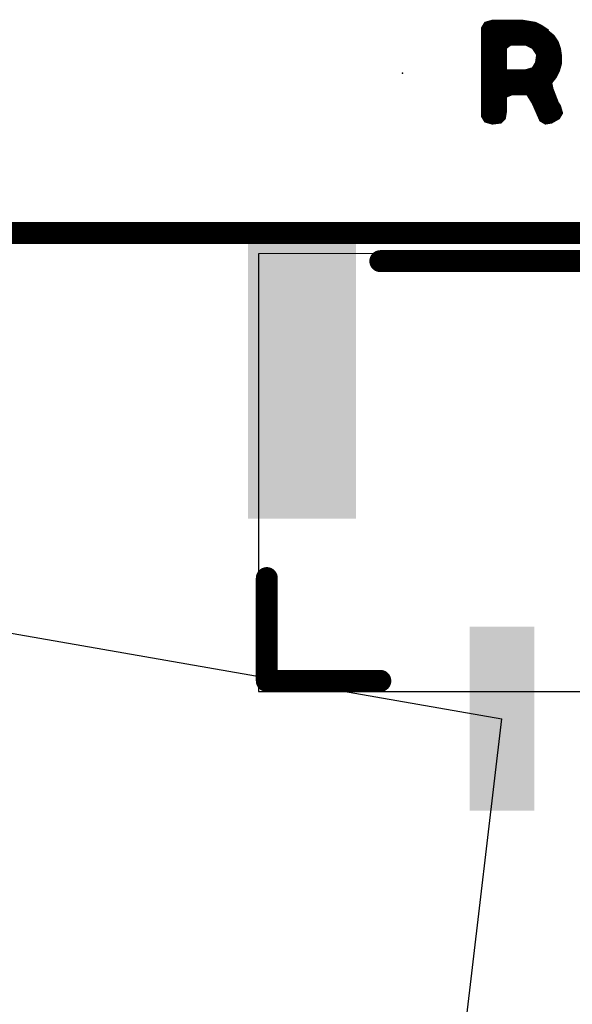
# Model space of a CAD drawing. Extents: x -35 to 35, y -57 to 81.
# Tile 112 of 153: x 16.52 to 21.64, y 47.15 to 56.25. Entities that reach past the tile are written whole.
import ezdxf

# ---------------------------------------------------------------- set-up
doc = ezdxf.new("R2010")
doc.units = 0
for name, color, linetype in [('1', 22, 'CONTINUOUS'), ('19', 53, 'CONTINUOUS'), ('20', 253, 'CONTINUOUS'), ('21', 7, 'CONTINUOUS'), ('23', 7, 'CONTINUOUS'), ('51', 53, 'CONTINUOUS')]:
    doc.layers.add(name, color=color, linetype=linetype)

# ---------------------------------------------------------------- blocks, each defined once
blk = doc.blocks.new('RECT')
blk.add_solid([(-0.5, -0.5), (0.5, -0.5), (-0.5, 0.5), (0.5, 0.5)])

msp = doc.modelspace()

# ---------------------------------------------------------------- linework, layer by layer
at = {"layer": '19'}
for p in [(15.57, 50.729), (16.903, 15.24)]:
    msp.add_line(p, (20.985, 49.786), dxfattribs=at)
at = {"layer": '20', "const_width": 0.2032}
msp.add_lwpolyline([(29, 54.275), (-29, 54.275)], dxfattribs=at)
at = {"layer": '21'}
for points, const_width in [([(20.826, 56.223), (20.796, 56.173)], 0.01), ([(20.796, 56.173), (20.796, 55.353)], 0.01), ([(20.796, 56.17), (21.3905, 56.17)], 0.01), ([(20.796, 56.16), (21.4055, 56.16)], 0.01), ([(20.8002, 56.18), (21.3755, 56.18)], 0.01), ([(20.8062, 56.19), (21.3605, 56.19)], 0.01), ([(20.8122, 56.2), (21.342, 56.2)], 0.01), ([(20.8182, 56.21), (21.322, 56.21)], 0.01), ([(20.8242, 56.22), (21.302, 56.22)], 0.01), ([(20.896, 56.243), (20.826, 56.223)], 0.01), ([(20.8505, 56.23), (21.254, 56.23)], 0.01), ([(20.8855, 56.24), (21.194, 56.24)], 0.01), ([(21.176, 56.243), (20.896, 56.243)], 0.01), ([(21.236, 56.233), (21.176, 56.243)], 0.01), ([(21.296, 56.223), (21.236, 56.233)], 0.01), ([(21.356, 56.193), (21.296, 56.223)], 0.01), ([(21.416, 56.153), (21.356, 56.193)], 0.01), ([(20.796, 56.15), (21.4134, 56.15)], 0.01), ([(20.796, 56.14), (21.4045, 56.14)], 0.01), ([(20.796, 56.13), (21.3957, 56.13)], 0.01), ([(20.796, 56.12), (21.3869, 56.12)], 0.01), ([(20.796, 56.11), (21.3781, 56.11)], 0.01), ([(20.796, 56.1), (21.3692, 56.1)], 0.01), ([(20.796, 56.09), (21.3604, 56.09)], 0.01), ([(20.796, 56.08), (21.3516, 56.08)], 0.01), ([(20.796, 56.07), (21.3428, 56.07)], 0.01), ([(21.266, 55.983), (21.416, 56.153)], 0.01), ([(21.416, 56.143), (21.266, 55.983)], 0.01), ([(21.3476, 56.07), (21.488, 56.07)], 0.01), ([(21.3569, 56.08), (21.4813, 56.08)], 0.01), ([(21.3663, 56.09), (21.4747, 56.09)], 0.01), ([(21.3757, 56.1), (21.468, 56.1)], 0.01), ([(21.3851, 56.11), (21.4573, 56.11)], 0.01), ([(21.3944, 56.12), (21.4448, 56.12)], 0.01), ([(21.4038, 56.13), (21.4322, 56.13)], 0.01), ([(21.4132, 56.14), (21.4198, 56.14)], 0.01), ([(21.466, 56.103), (21.416, 56.143)], 0.01), ([(21.506, 56.043), (21.466, 56.103)], 0.01), ([(20.796, 56.06), (21.3339, 56.06)], 0.01), ([(20.796, 56.05), (21.3251, 56.05)], 0.01), ([(20.796, 56.04), (21.3163, 56.04)], 0.01), ([(20.796, 56.03), (21.3075, 56.03)], 0.01), ([(20.796, 56.02), (21.2986, 56.02)], 0.01), ([(20.796, 56.01), (21.062, 56.01)], 0.01), ([(20.796, 56), (21.0487, 56)], 0.01), ([(20.796, 55.99), (21.0353, 55.99)], 0.01), ([(20.796, 55.98), (21.026, 55.98)], 0.01), ([(21.026, 55.983), (21.066, 56.013)], 0.01), ([(21.026, 55.783), (21.026, 55.983)], 0.01), ([(21.066, 56.013), (21.206, 56.013)], 0.01), ([(21.206, 56.013), (21.266, 55.983)], 0.01), ([(21.212, 56.01), (21.2898, 56.01)], 0.01), ([(21.232, 56), (21.281, 56)], 0.01), ([(21.252, 55.99), (21.2722, 55.99)], 0.01), ([(21.266, 55.983), (21.306, 55.923)], 0.01), ([(21.268, 55.98), (21.5264, 55.98)], 0.01), ([(21.2726, 55.99), (21.5237, 55.99)], 0.01), ([(21.2819, 56), (21.5203, 56)], 0.01), ([(21.2913, 56.01), (21.517, 56.01)], 0.01), ([(21.3007, 56.02), (21.5137, 56.02)], 0.01), ([(21.3101, 56.03), (21.5103, 56.03)], 0.01), ([(21.3194, 56.04), (21.507, 56.04)], 0.01), ([(21.3288, 56.05), (21.5013, 56.05)], 0.01), ([(21.3382, 56.06), (21.4947, 56.06)], 0.01), ([(21.526, 55.983), (21.506, 56.043)], 0.01), ([(21.536, 55.913), (21.526, 55.983)], 0.01), ([(20.796, 55.97), (21.026, 55.97)], 0.01), ([(20.796, 55.96), (21.026, 55.96)], 0.01), ([(20.796, 55.95), (21.026, 55.95)], 0.01), ([(20.796, 55.94), (21.026, 55.94)], 0.01), ([(20.796, 55.93), (21.026, 55.93)], 0.01), ([(20.796, 55.92), (21.026, 55.92)], 0.01), ([(20.796, 55.91), (21.026, 55.91)], 0.01), ([(20.796, 55.9), (21.026, 55.9)], 0.01), ([(20.796, 55.89), (21.026, 55.89)], 0.01), ([(21.2747, 55.97), (21.5279, 55.97)], 0.01), ([(21.2813, 55.96), (21.5293, 55.96)], 0.01), ([(21.288, 55.95), (21.5307, 55.95)], 0.01), ([(21.2947, 55.94), (21.5321, 55.94)], 0.01), ([(21.306, 55.923), (21.296, 55.853)], 0.01), ([(21.3013, 55.93), (21.5336, 55.93)], 0.01), ([(21.3013, 55.89), (21.536, 55.89)], 0.01), ([(21.3027, 55.9), (21.536, 55.9)], 0.01), ([(21.3041, 55.91), (21.536, 55.91)], 0.01), ([(21.3056, 55.92), (21.535, 55.92)], 0.01), ([(21.536, 55.843), (21.536, 55.913)], 0.01), ([(20.796, 55.88), (21.026, 55.88)], 0.01), ([(20.796, 55.87), (21.026, 55.87)], 0.01), ([(20.796, 55.86), (21.026, 55.86)], 0.01), ([(20.796, 55.85), (21.026, 55.85)], 0.01), ([(20.796, 55.84), (21.026, 55.84)], 0.01), ([(20.796, 55.83), (21.026, 55.83)], 0.01), ([(20.796, 55.82), (21.026, 55.82)], 0.01), ([(20.796, 55.81), (21.026, 55.81)], 0.01), ([(20.796, 55.8), (21.026, 55.8)], 0.01), ([(21.266, 55.803), (21.196, 55.783)], 0.01), ([(21.2555, 55.8), (21.5237, 55.8)], 0.01), ([(21.296, 55.853), (21.266, 55.803)], 0.01), ([(21.2702, 55.81), (21.5266, 55.81)], 0.01), ([(21.2762, 55.82), (21.5294, 55.82)], 0.01), ([(21.2822, 55.83), (21.5323, 55.83)], 0.01), ([(21.2882, 55.84), (21.5351, 55.84)], 0.01), ([(21.2942, 55.85), (21.536, 55.85)], 0.01), ([(21.297, 55.86), (21.536, 55.86)], 0.01), ([(21.2984, 55.87), (21.536, 55.87)], 0.01), ([(21.2999, 55.88), (21.536, 55.88)], 0.01), ([(21.516, 55.773), (21.536, 55.843)], 0.01), ([(20.796, 55.79), (21.026, 55.79)], 0.01), ([(20.796, 55.78), (21.518, 55.78)], 0.01), ([(20.796, 55.77), (21.5145, 55.77)], 0.01), ([(20.796, 55.76), (21.5095, 55.76)], 0.01), ([(20.796, 55.75), (21.5045, 55.75)], 0.01), ([(20.796, 55.74), (21.4995, 55.74)], 0.01), ([(20.796, 55.73), (21.4945, 55.73)], 0.01), ([(20.796, 55.72), (21.4895, 55.72)], 0.01), ([(20.796, 55.71), (21.4836, 55.71)], 0.01), ([(21.196, 55.783), (21.026, 55.783)], 0.01), ([(21.2205, 55.79), (21.5209, 55.79)], 0.01), ([(21.446, 55.663), (21.486, 55.713)], 0.01), ([(21.486, 55.713), (21.516, 55.773)], 0.01), ([(20.796, 55.7), (21.4756, 55.7)], 0.01), ([(20.796, 55.69), (21.4676, 55.69)], 0.01), ([(20.796, 55.68), (21.4596, 55.68)], 0.01), ([(20.796, 55.67), (21.4516, 55.67)], 0.01), ([(20.796, 55.66), (21.4466, 55.66)], 0.01), ([(20.796, 55.65), (21.4486, 55.65)], 0.01), ([(20.796, 55.64), (21.4506, 55.64)], 0.01), ([(20.796, 55.63), (21.4526, 55.63)], 0.01), ([(20.796, 55.62), (21.4546, 55.62)], 0.01), ([(20.796, 55.61), (21.4572, 55.61)], 0.01), ([(21.456, 55.613), (21.446, 55.663)], 0.01), ([(21.506, 55.483), (21.456, 55.613)], 0.01), ([(20.796, 55.6), (21.461, 55.6)], 0.01), ([(20.796, 55.59), (21.4648, 55.59)], 0.01), ([(20.796, 55.58), (21.4687, 55.58)], 0.01), ([(20.796, 55.57), (21.4725, 55.57)], 0.01), ([(20.796, 55.56), (21.4764, 55.56)], 0.01), ([(20.796, 55.55), (21.0685, 55.55)], 0.01), ([(20.796, 55.54), (21.0435, 55.54)], 0.01), ([(20.796, 55.53), (21.026, 55.53)], 0.01), ([(20.796, 55.52), (21.026, 55.52)], 0.01), ([(21.026, 55.533), (21.076, 55.553)], 0.01), ([(21.026, 55.393), (21.026, 55.533)], 0.01), ([(21.076, 55.553), (21.216, 55.553)], 0.01), ([(21.216, 55.553), (21.266, 55.473)], 0.01), ([(21.2179, 55.55), (21.4802, 55.55)], 0.01), ([(21.2241, 55.54), (21.4841, 55.54)], 0.01), ([(21.2304, 55.53), (21.4879, 55.53)], 0.01), ([(21.2366, 55.52), (21.4918, 55.52)], 0.01), ([(20.796, 55.51), (21.026, 55.51)], 0.01), ([(20.796, 55.5), (21.026, 55.5)], 0.01), ([(20.796, 55.49), (21.026, 55.49)], 0.01), ([(20.796, 55.48), (21.026, 55.48)], 0.01), ([(20.796, 55.47), (21.026, 55.47)], 0.01), ([(20.796, 55.46), (21.026, 55.46)], 0.01), ([(20.796, 55.45), (21.026, 55.45)], 0.01), ([(20.796, 55.44), (21.026, 55.44)], 0.01), ([(20.796, 55.43), (21.026, 55.43)], 0.01), ([(21.2429, 55.51), (21.4956, 55.51)], 0.01), ([(21.2491, 55.5), (21.4995, 55.5)], 0.01), ([(21.2554, 55.49), (21.5033, 55.49)], 0.01), ([(21.2616, 55.48), (21.508, 55.48)], 0.01), ([(21.266, 55.473), (21.336, 55.313)], 0.01), ([(21.2673, 55.47), (21.5147, 55.47)], 0.01), ([(21.2717, 55.46), (21.5213, 55.46)], 0.01), ([(21.2761, 55.45), (21.5269, 55.45)], 0.01), ([(21.2804, 55.44), (21.5297, 55.44)], 0.01), ([(21.2848, 55.43), (21.5326, 55.43)], 0.01), ([(21.526, 55.453), (21.506, 55.483)], 0.01), ([(21.546, 55.383), (21.526, 55.453)], 0.01), ([(20.796, 55.42), (21.026, 55.42)], 0.01), ([(20.796, 55.41), (21.026, 55.41)], 0.01), ([(20.796, 55.4), (21.026, 55.4)], 0.01), ([(20.796, 55.39), (21.0255, 55.39)], 0.01), ([(20.796, 55.38), (21.0238, 55.38)], 0.01), ([(20.796, 55.37), (21.0222, 55.37)], 0.01), ([(20.796, 55.36), (21.0205, 55.36)], 0.01), ([(20.796, 55.353), (20.826, 55.303)], 0.01), ([(20.7978, 55.35), (21.0188, 55.35)], 0.01), ([(20.8038, 55.34), (21.0172, 55.34)], 0.01), ([(21.016, 55.333), (21.026, 55.393)], 0.01), ([(21.2892, 55.42), (21.5354, 55.42)], 0.01), ([(21.2936, 55.41), (21.5383, 55.41)], 0.01), ([(21.2979, 55.4), (21.5411, 55.4)], 0.01), ([(21.3023, 55.39), (21.544, 55.39)], 0.01), ([(21.3067, 55.38), (21.5442, 55.38)], 0.01), ([(21.3111, 55.37), (21.5382, 55.37)], 0.01), ([(21.3154, 55.36), (21.5322, 55.36)], 0.01), ([(21.3198, 55.35), (21.5262, 55.35)], 0.01), ([(21.3242, 55.34), (21.5202, 55.34)], 0.01), ([(21.516, 55.333), (21.546, 55.383)], 0.01), ([(20.8098, 55.33), (21.013, 55.33)], 0.01), ([(20.8158, 55.32), (21.003, 55.32)], 0.01), ([(20.8218, 55.31), (20.993, 55.31)], 0.01), ([(20.826, 55.303), (20.896, 55.283)], 0.01), ([(20.8365, 55.3), (20.983, 55.3)], 0.01), ([(20.8715, 55.29), (20.952, 55.29)], 0.01), ([(20.896, 55.283), (20.976, 55.293)], 0.01), ([(20.976, 55.293), (21.016, 55.333)], 0.01), ([(21.3286, 55.33), (21.5108, 55.33)], 0.01), ([(21.3329, 55.32), (21.4932, 55.32)], 0.01), ([(21.336, 55.313), (21.386, 55.283)], 0.01), ([(21.341, 55.31), (21.4758, 55.31)], 0.01), ([(21.3577, 55.3), (21.4582, 55.3)], 0.01), ([(21.3743, 55.29), (21.428, 55.29)], 0.01), ([(21.386, 55.283), (21.446, 55.293)], 0.01), ([(21.446, 55.293), (21.516, 55.333)], 0.01), ([(25.86, 54.016), (19.86, 54.016)], 0.2032), ([(18.81, 51.086), (18.81, 50.136)], 0.2032), ([(19.86, 50.136), (18.81, 50.136)], 0.2032)]:
    msp.add_lwpolyline(points, dxfattribs=dict(at, const_width=const_width))
for points, const_width in [([(20.7985, 56.173, 1), (20.7935, 56.173)], 0.005), ([(20.7939, 56.1743, 1), (20.7981, 56.1717)], 0.005), ([(20.796, 56.1725, 1), (20.796, 56.1675)], 0.005), ([(20.796, 56.1625, 1), (20.796, 56.1575)], 0.005), ([(20.8002, 56.1825, 1), (20.8002, 56.1775)], 0.005), ([(20.8062, 56.1925, 1), (20.8062, 56.1875)], 0.005), ([(20.8122, 56.2025, 1), (20.8122, 56.1975)], 0.005), ([(20.8182, 56.2125, 1), (20.8182, 56.2075)], 0.005), ([(20.8242, 56.2225, 1), (20.8242, 56.2175)], 0.005), ([(20.8253, 56.2254, 1), (20.8267, 56.2206)], 0.005), ([(20.8281, 56.2217, 1), (20.8239, 56.2243)], 0.005), ([(20.8505, 56.2325, 1), (20.8505, 56.2275)], 0.005), ([(20.8855, 56.2425, 1), (20.8855, 56.2375)], 0.005), ([(20.896, 56.2455, 1), (20.896, 56.2405)], 0.005), ([(20.8967, 56.2406, 1), (20.8953, 56.2454)], 0.005), ([(21.1764, 56.2455, 1), (21.1756, 56.2405)], 0.005), ([(21.176, 56.2405, 1), (21.176, 56.2455)], 0.005), ([(21.194, 56.2375, 1), (21.194, 56.2425)], 0.005), ([(21.2364, 56.2355, 1), (21.2356, 56.2305)], 0.005), ([(21.2356, 56.2305, 1), (21.2364, 56.2355)], 0.005), ([(21.254, 56.2275, 1), (21.254, 56.2325)], 0.005), ([(21.2971, 56.2252, 1), (21.2949, 56.2208)], 0.005), ([(21.2956, 56.2205, 1), (21.2964, 56.2255)], 0.005), ([(21.302, 56.2175, 1), (21.302, 56.2225)], 0.005), ([(21.322, 56.2075, 1), (21.322, 56.2125)], 0.005), ([(21.342, 56.1975, 1), (21.342, 56.2025)], 0.005), ([(21.3574, 56.1951, 1), (21.3546, 56.1909)], 0.005), ([(21.3549, 56.1908, 1), (21.3571, 56.1952)], 0.005), ([(21.3605, 56.1875, 1), (21.3605, 56.1925)], 0.005), ([(21.3755, 56.1775, 1), (21.3755, 56.1825)], 0.005), ([(21.3905, 56.1675, 1), (21.3905, 56.1725)], 0.005), ([(21.4055, 56.1575, 1), (21.4055, 56.1625)], 0.005), ([(20.796, 56.1525, 1), (20.796, 56.1475)], 0.005), ([(20.796, 56.1425, 1), (20.796, 56.1375)], 0.005), ([(20.796, 56.1325, 1), (20.796, 56.1275)], 0.005), ([(20.796, 56.1225, 1), (20.796, 56.1175)], 0.005), ([(20.796, 56.1125, 1), (20.796, 56.1075)], 0.005), ([(20.796, 56.1025, 1), (20.796, 56.0975)], 0.005), ([(20.796, 56.0925, 1), (20.796, 56.0875)], 0.005), ([(20.796, 56.0825, 1), (20.796, 56.0775)], 0.005), ([(20.796, 56.0725, 1), (20.796, 56.0675)], 0.005), ([(21.3428, 56.0675, 1), (21.3428, 56.0725)], 0.005), ([(21.3476, 56.0725, 1), (21.3476, 56.0675)], 0.005), ([(21.3516, 56.0775, 1), (21.3516, 56.0825)], 0.005), ([(21.3569, 56.0825, 1), (21.3569, 56.0775)], 0.005), ([(21.3604, 56.0875, 1), (21.3604, 56.0925)], 0.005), ([(21.3663, 56.0925, 1), (21.3663, 56.0875)], 0.005), ([(21.3692, 56.0975, 1), (21.3692, 56.1025)], 0.005), ([(21.3757, 56.1025, 1), (21.3757, 56.0975)], 0.005), ([(21.3781, 56.1075, 1), (21.3781, 56.1125)], 0.005), ([(21.3851, 56.1125, 1), (21.3851, 56.1075)], 0.005), ([(21.3869, 56.1175, 1), (21.3869, 56.1225)], 0.005), ([(21.3944, 56.1225, 1), (21.3944, 56.1175)], 0.005), ([(21.3957, 56.1275, 1), (21.3957, 56.1325)], 0.005), ([(21.4038, 56.1325, 1), (21.4038, 56.1275)], 0.005), ([(21.4045, 56.1375, 1), (21.4045, 56.1425)], 0.005), ([(21.4132, 56.1425, 1), (21.4132, 56.1375)], 0.005), ([(21.4134, 56.1475, 1), (21.4134, 56.1525)], 0.005), ([(21.4176, 56.145, 1), (21.4144, 56.141)], 0.005), ([(21.4179, 56.1513, 1), (21.4141, 56.1547)], 0.005), ([(21.4178, 56.1413, 1), (21.4142, 56.1447)], 0.005), ([(21.4146, 56.1509, 1), (21.4174, 56.1551)], 0.005), ([(21.4198, 56.1375, 1), (21.4198, 56.1425)], 0.005), ([(21.4322, 56.1275, 1), (21.4322, 56.1325)], 0.005), ([(21.4448, 56.1175, 1), (21.4448, 56.1225)], 0.005), ([(21.4573, 56.1075, 1), (21.4573, 56.1125)], 0.005), ([(21.4681, 56.1044, 1), (21.4639, 56.1016)], 0.005), ([(21.4644, 56.101, 1), (21.4676, 56.105)], 0.005), ([(21.468, 56.0975, 1), (21.468, 56.1025)], 0.005), ([(21.4747, 56.0875, 1), (21.4747, 56.0925)], 0.005), ([(21.4813, 56.0775, 1), (21.4813, 56.0825)], 0.005), ([(21.488, 56.0675, 1), (21.488, 56.0725)], 0.005), ([(20.796, 56.0625, 1), (20.796, 56.0575)], 0.005), ([(20.796, 56.0525, 1), (20.796, 56.0475)], 0.005), ([(20.796, 56.0425, 1), (20.796, 56.0375)], 0.005), ([(20.796, 56.0325, 1), (20.796, 56.0275)], 0.005), ([(20.796, 56.0225, 1), (20.796, 56.0175)], 0.005), ([(20.796, 56.0125, 1), (20.796, 56.0075)], 0.005), ([(20.796, 56.0025, 1), (20.796, 55.9975)], 0.005), ([(20.796, 55.9925, 1), (20.796, 55.9875)], 0.005), ([(20.796, 55.9825, 1), (20.796, 55.9775)], 0.005), ([(21.0285, 55.983, 1), (21.0235, 55.983)], 0.005), ([(21.0245, 55.985, 1), (21.0275, 55.981)], 0.005), ([(21.026, 55.9775, 1), (21.026, 55.9825)], 0.005), ([(21.0353, 55.9875, 1), (21.0353, 55.9925)], 0.005), ([(21.0487, 55.9975, 1), (21.0487, 56.0025)], 0.005), ([(21.062, 56.0075, 1), (21.062, 56.0125)], 0.005), ([(21.066, 56.0155, 1), (21.066, 56.0105)], 0.005), ([(21.0675, 56.011, 1), (21.0645, 56.015)], 0.005), ([(21.2071, 56.0152, 1), (21.2049, 56.0108)], 0.005), ([(21.206, 56.0105, 1), (21.206, 56.0155)], 0.005), ([(21.212, 56.0125, 1), (21.212, 56.0075)], 0.005), ([(21.232, 56.0025, 1), (21.232, 55.9975)], 0.005), ([(21.252, 55.9925, 1), (21.252, 55.9875)], 0.005), ([(21.2681, 55.9844, 1), (21.2639, 55.9816)], 0.005), ([(21.2642, 55.9847, 1), (21.2678, 55.9813)], 0.005), ([(21.2641, 55.9847, 1), (21.2679, 55.9813)], 0.005), ([(21.2649, 55.9808, 1), (21.2671, 55.9852)], 0.005), ([(21.268, 55.9825, 1), (21.268, 55.9775)], 0.005), ([(21.2726, 55.9925, 1), (21.2726, 55.9875)], 0.005), ([(21.2722, 55.9875, 1), (21.2722, 55.9925)], 0.005), ([(21.2819, 56.0025, 1), (21.2819, 55.9975)], 0.005), ([(21.281, 55.9975, 1), (21.281, 56.0025)], 0.005), ([(21.2913, 56.0125, 1), (21.2913, 56.0075)], 0.005), ([(21.2898, 56.0075, 1), (21.2898, 56.0125)], 0.005), ([(21.3007, 56.0225, 1), (21.3007, 56.0175)], 0.005), ([(21.2986, 56.0175, 1), (21.2986, 56.0225)], 0.005), ([(21.3075, 56.0275, 1), (21.3075, 56.0325)], 0.005), ([(21.3101, 56.0325, 1), (21.3101, 56.0275)], 0.005), ([(21.3163, 56.0375, 1), (21.3163, 56.0425)], 0.005), ([(21.3194, 56.0425, 1), (21.3194, 56.0375)], 0.005), ([(21.3251, 56.0475, 1), (21.3251, 56.0525)], 0.005), ([(21.3288, 56.0525, 1), (21.3288, 56.0475)], 0.005), ([(21.3339, 56.0575, 1), (21.3339, 56.0625)], 0.005), ([(21.3382, 56.0625, 1), (21.3382, 56.0575)], 0.005), ([(21.4947, 56.0575, 1), (21.4947, 56.0625)], 0.005), ([(21.5013, 56.0475, 1), (21.5013, 56.0525)], 0.005), ([(21.5084, 56.0438, 1), (21.5036, 56.0422)], 0.005), ([(21.5039, 56.0416, 1), (21.5081, 56.0444)], 0.005), ([(21.507, 56.0375, 1), (21.507, 56.0425)], 0.005), ([(21.5103, 56.0275, 1), (21.5103, 56.0325)], 0.005), ([(21.5137, 56.0175, 1), (21.5137, 56.0225)], 0.005), ([(21.517, 56.0075, 1), (21.517, 56.0125)], 0.005), ([(21.5203, 55.9975, 1), (21.5203, 56.0025)], 0.005), ([(21.5285, 55.9834, 1), (21.5235, 55.9826)], 0.005), ([(21.5236, 55.9822, 1), (21.5284, 55.9838)], 0.005), ([(21.5237, 55.9875, 1), (21.5237, 55.9925)], 0.005), ([(21.5264, 55.9775, 1), (21.5264, 55.9825)], 0.005), ([(20.796, 55.9725, 1), (20.796, 55.9675)], 0.005), ([(20.796, 55.9625, 1), (20.796, 55.9575)], 0.005), ([(20.796, 55.9525, 1), (20.796, 55.9475)], 0.005), ([(20.796, 55.9425, 1), (20.796, 55.9375)], 0.005), ([(20.796, 55.9325, 1), (20.796, 55.9275)], 0.005), ([(20.796, 55.9225, 1), (20.796, 55.9175)], 0.005), ([(20.796, 55.9125, 1), (20.796, 55.9075)], 0.005), ([(20.796, 55.9025, 1), (20.796, 55.8975)], 0.005), ([(20.796, 55.8925, 1), (20.796, 55.8875)], 0.005), ([(21.026, 55.9675, 1), (21.026, 55.9725)], 0.005), ([(21.026, 55.9575, 1), (21.026, 55.9625)], 0.005), ([(21.026, 55.9475, 1), (21.026, 55.9525)], 0.005), ([(21.026, 55.9375, 1), (21.026, 55.9425)], 0.005), ([(21.026, 55.9275, 1), (21.026, 55.9325)], 0.005), ([(21.026, 55.9175, 1), (21.026, 55.9225)], 0.005), ([(21.026, 55.9075, 1), (21.026, 55.9125)], 0.005), ([(21.026, 55.8975, 1), (21.026, 55.9025)], 0.005), ([(21.026, 55.8875, 1), (21.026, 55.8925)], 0.005), ([(21.2747, 55.9725, 1), (21.2747, 55.9675)], 0.005), ([(21.2813, 55.9625, 1), (21.2813, 55.9575)], 0.005), ([(21.288, 55.9525, 1), (21.288, 55.9475)], 0.005), ([(21.2947, 55.9425, 1), (21.2947, 55.9375)], 0.005), ([(21.3013, 55.9325, 1), (21.3013, 55.9275)], 0.005), ([(21.3013, 55.8925, 1), (21.3013, 55.8875)], 0.005), ([(21.3027, 55.9025, 1), (21.3027, 55.8975)], 0.005), ([(21.3041, 55.9125, 1), (21.3041, 55.9075)], 0.005), ([(21.3056, 55.9225, 1), (21.3056, 55.9175)], 0.005), ([(21.3085, 55.9226, 1), (21.3035, 55.9234)], 0.005), ([(21.3039, 55.9216, 1), (21.3081, 55.9244)], 0.005), ([(21.5279, 55.9675, 1), (21.5279, 55.9725)], 0.005), ([(21.5293, 55.9575, 1), (21.5293, 55.9625)], 0.005), ([(21.5307, 55.9475, 1), (21.5307, 55.9525)], 0.005), ([(21.5321, 55.9375, 1), (21.5321, 55.9425)], 0.005), ([(21.5385, 55.913, 1), (21.5335, 55.913)], 0.005), ([(21.5335, 55.9126, 1), (21.5385, 55.9134)], 0.005), ([(21.5336, 55.9275, 1), (21.5336, 55.9325)], 0.005), ([(21.535, 55.9175, 1), (21.535, 55.9225)], 0.005), ([(21.536, 55.9075, 1), (21.536, 55.9125)], 0.005), ([(21.536, 55.8975, 1), (21.536, 55.9025)], 0.005), ([(21.536, 55.8875, 1), (21.536, 55.8925)], 0.005), ([(20.796, 55.8825, 1), (20.796, 55.8775)], 0.005), ([(20.796, 55.8725, 1), (20.796, 55.8675)], 0.005), ([(20.796, 55.8625, 1), (20.796, 55.8575)], 0.005), ([(20.796, 55.8525, 1), (20.796, 55.8475)], 0.005), ([(20.796, 55.8425, 1), (20.796, 55.8375)], 0.005), ([(20.796, 55.8325, 1), (20.796, 55.8275)], 0.005), ([(20.796, 55.8225, 1), (20.796, 55.8175)], 0.005), ([(20.796, 55.8125, 1), (20.796, 55.8075)], 0.005), ([(20.796, 55.8025, 1), (20.796, 55.7975)], 0.005), ([(21.026, 55.8775, 1), (21.026, 55.8825)], 0.005), ([(21.026, 55.8675, 1), (21.026, 55.8725)], 0.005), ([(21.026, 55.8575, 1), (21.026, 55.8625)], 0.005), ([(21.026, 55.8475, 1), (21.026, 55.8525)], 0.005), ([(21.026, 55.8375, 1), (21.026, 55.8425)], 0.005), ([(21.026, 55.8275, 1), (21.026, 55.8325)], 0.005), ([(21.026, 55.8175, 1), (21.026, 55.8225)], 0.005), ([(21.026, 55.8075, 1), (21.026, 55.8125)], 0.005), ([(21.026, 55.7975, 1), (21.026, 55.8025)], 0.005), ([(21.2555, 55.8025, 1), (21.2555, 55.7975)], 0.005), ([(21.2639, 55.8043, 1), (21.2681, 55.8017)], 0.005), ([(21.2667, 55.8006, 1), (21.2653, 55.8054)], 0.005), ([(21.2702, 55.8125, 1), (21.2702, 55.8075)], 0.005), ([(21.2762, 55.8225, 1), (21.2762, 55.8175)], 0.005), ([(21.2822, 55.8325, 1), (21.2822, 55.8275)], 0.005), ([(21.2882, 55.8425, 1), (21.2882, 55.8375)], 0.005), ([(21.2942, 55.8525, 1), (21.2942, 55.8475)], 0.005), ([(21.2935, 55.8534, 1), (21.2985, 55.8526)], 0.005), ([(21.2981, 55.8517, 1), (21.2939, 55.8543)], 0.005), ([(21.297, 55.8625, 1), (21.297, 55.8575)], 0.005), ([(21.2984, 55.8725, 1), (21.2984, 55.8675)], 0.005), ([(21.2999, 55.8825, 1), (21.2999, 55.8775)], 0.005), ([(21.5237, 55.7975, 1), (21.5237, 55.8025)], 0.005), ([(21.5266, 55.8075, 1), (21.5266, 55.8125)], 0.005), ([(21.5294, 55.8175, 1), (21.5294, 55.8225)], 0.005), ([(21.5323, 55.8275, 1), (21.5323, 55.8325)], 0.005), ([(21.5335, 55.843, 1), (21.5385, 55.843)], 0.005), ([(21.5384, 55.8423, 1), (21.5336, 55.8437)], 0.005), ([(21.5351, 55.8375, 1), (21.5351, 55.8425)], 0.005), ([(21.536, 55.8775, 1), (21.536, 55.8825)], 0.005), ([(21.536, 55.8675, 1), (21.536, 55.8725)], 0.005), ([(21.536, 55.8575, 1), (21.536, 55.8625)], 0.005), ([(21.536, 55.8475, 1), (21.536, 55.8525)], 0.005), ([(20.796, 55.7925, 1), (20.796, 55.7875)], 0.005), ([(20.796, 55.7825, 1), (20.796, 55.7775)], 0.005), ([(20.796, 55.7725, 1), (20.796, 55.7675)], 0.005), ([(20.796, 55.7625, 1), (20.796, 55.7575)], 0.005), ([(20.796, 55.7525, 1), (20.796, 55.7475)], 0.005), ([(20.796, 55.7425, 1), (20.796, 55.7375)], 0.005), ([(20.796, 55.7325, 1), (20.796, 55.7275)], 0.005), ([(20.796, 55.7225, 1), (20.796, 55.7175)], 0.005), ([(20.796, 55.7125, 1), (20.796, 55.7075)], 0.005), ([(21.026, 55.7855, 1), (21.026, 55.7805)], 0.005), ([(21.0235, 55.783, 1), (21.0285, 55.783)], 0.005), ([(21.026, 55.7875, 1), (21.026, 55.7925)], 0.005), ([(21.1953, 55.7854, 1), (21.1967, 55.7806)], 0.005), ([(21.196, 55.7805, 1), (21.196, 55.7855)], 0.005), ([(21.2205, 55.7925, 1), (21.2205, 55.7875)], 0.005), ([(21.4838, 55.7141, 1), (21.4882, 55.7119)], 0.005), ([(21.4836, 55.7075, 1), (21.4836, 55.7125)], 0.005), ([(21.488, 55.7114, 1), (21.484, 55.7146)], 0.005), ([(21.4895, 55.7175, 1), (21.4895, 55.7225)], 0.005), ([(21.4945, 55.7275, 1), (21.4945, 55.7325)], 0.005), ([(21.4995, 55.7375, 1), (21.4995, 55.7425)], 0.005), ([(21.5045, 55.7475, 1), (21.5045, 55.7525)], 0.005), ([(21.5095, 55.7575, 1), (21.5095, 55.7625)], 0.005), ([(21.5136, 55.7737, 1), (21.5184, 55.7723)], 0.005), ([(21.5182, 55.7719, 1), (21.5138, 55.7741)], 0.005), ([(21.5145, 55.7675, 1), (21.5145, 55.7725)], 0.005), ([(21.518, 55.7775, 1), (21.518, 55.7825)], 0.005), ([(21.5209, 55.7875, 1), (21.5209, 55.7925)], 0.005), ([(20.796, 55.7025, 1), (20.796, 55.6975)], 0.005), ([(20.796, 55.6925, 1), (20.796, 55.6875)], 0.005), ([(20.796, 55.6825, 1), (20.796, 55.6775)], 0.005), ([(20.796, 55.6725, 1), (20.796, 55.6675)], 0.005), ([(20.796, 55.6625, 1), (20.796, 55.6575)], 0.005), ([(20.796, 55.6525, 1), (20.796, 55.6475)], 0.005), ([(20.796, 55.6425, 1), (20.796, 55.6375)], 0.005), ([(20.796, 55.6325, 1), (20.796, 55.6275)], 0.005), ([(20.796, 55.6225, 1), (20.796, 55.6175)], 0.005), ([(20.796, 55.6125, 1), (20.796, 55.6075)], 0.005), ([(21.444, 55.6646, 1), (21.448, 55.6614)], 0.005), ([(21.4485, 55.6635, 1), (21.4435, 55.6625)], 0.005), ([(21.4466, 55.6575, 1), (21.4466, 55.6625)], 0.005), ([(21.4486, 55.6475, 1), (21.4486, 55.6525)], 0.005), ([(21.4506, 55.6375, 1), (21.4506, 55.6425)], 0.005), ([(21.4516, 55.6675, 1), (21.4516, 55.6725)], 0.005), ([(21.4526, 55.6275, 1), (21.4526, 55.6325)], 0.005), ([(21.4583, 55.6139, 1), (21.4537, 55.6121)], 0.005), ([(21.4535, 55.6125, 1), (21.4585, 55.6135)], 0.005), ([(21.4546, 55.6175, 1), (21.4546, 55.6225)], 0.005), ([(21.4572, 55.6075, 1), (21.4572, 55.6125)], 0.005), ([(21.4596, 55.6775, 1), (21.4596, 55.6825)], 0.005), ([(21.4676, 55.6875, 1), (21.4676, 55.6925)], 0.005), ([(21.4756, 55.6975, 1), (21.4756, 55.7025)], 0.005), ([(20.796, 55.6025, 1), (20.796, 55.5975)], 0.005), ([(20.796, 55.5925, 1), (20.796, 55.5875)], 0.005), ([(20.796, 55.5825, 1), (20.796, 55.5775)], 0.005), ([(20.796, 55.5725, 1), (20.796, 55.5675)], 0.005), ([(20.796, 55.5625, 1), (20.796, 55.5575)], 0.005), ([(20.796, 55.5525, 1), (20.796, 55.5475)], 0.005), ([(20.796, 55.5425, 1), (20.796, 55.5375)], 0.005), ([(20.796, 55.5325, 1), (20.796, 55.5275)], 0.005), ([(20.796, 55.5225, 1), (20.796, 55.5175)], 0.005), ([(21.0285, 55.533, 1), (21.0235, 55.533)], 0.005), ([(21.0251, 55.5353, 1), (21.0269, 55.5307)], 0.005), ([(21.026, 55.5275, 1), (21.026, 55.5325)], 0.005), ([(21.026, 55.5175, 1), (21.026, 55.5225)], 0.005), ([(21.0435, 55.5375, 1), (21.0435, 55.5425)], 0.005), ([(21.0685, 55.5475, 1), (21.0685, 55.5525)], 0.005), ([(21.076, 55.5555, 1), (21.076, 55.5505)], 0.005), ([(21.0769, 55.5507, 1), (21.0751, 55.5553)], 0.005), ([(21.2181, 55.5543, 1), (21.2139, 55.5517)], 0.005), ([(21.2179, 55.5525, 1), (21.2179, 55.5475)], 0.005), ([(21.216, 55.5505, 1), (21.216, 55.5555)], 0.005), ([(21.2241, 55.5425, 1), (21.2241, 55.5375)], 0.005), ([(21.2304, 55.5325, 1), (21.2304, 55.5275)], 0.005), ([(21.2366, 55.5225, 1), (21.2366, 55.5175)], 0.005), ([(21.461, 55.5975, 1), (21.461, 55.6025)], 0.005), ([(21.4648, 55.5875, 1), (21.4648, 55.5925)], 0.005), ([(21.4687, 55.5775, 1), (21.4687, 55.5825)], 0.005), ([(21.4725, 55.5675, 1), (21.4725, 55.5725)], 0.005), ([(21.4764, 55.5575, 1), (21.4764, 55.5625)], 0.005), ([(21.4802, 55.5475, 1), (21.4802, 55.5525)], 0.005), ([(21.4841, 55.5375, 1), (21.4841, 55.5425)], 0.005), ([(21.4879, 55.5275, 1), (21.4879, 55.5325)], 0.005), ([(21.4918, 55.5175, 1), (21.4918, 55.5225)], 0.005), ([(20.796, 55.5125, 1), (20.796, 55.5075)], 0.005), ([(20.796, 55.5025, 1), (20.796, 55.4975)], 0.005), ([(20.796, 55.4925, 1), (20.796, 55.4875)], 0.005), ([(20.796, 55.4825, 1), (20.796, 55.4775)], 0.005), ([(20.796, 55.4725, 1), (20.796, 55.4675)], 0.005), ([(20.796, 55.4625, 1), (20.796, 55.4575)], 0.005), ([(20.796, 55.4525, 1), (20.796, 55.4475)], 0.005), ([(20.796, 55.4425, 1), (20.796, 55.4375)], 0.005), ([(20.796, 55.4325, 1), (20.796, 55.4275)], 0.005), ([(21.026, 55.5075, 1), (21.026, 55.5125)], 0.005), ([(21.026, 55.4975, 1), (21.026, 55.5025)], 0.005), ([(21.026, 55.4875, 1), (21.026, 55.4925)], 0.005), ([(21.026, 55.4775, 1), (21.026, 55.4825)], 0.005), ([(21.026, 55.4675, 1), (21.026, 55.4725)], 0.005), ([(21.026, 55.4575, 1), (21.026, 55.4625)], 0.005), ([(21.026, 55.4475, 1), (21.026, 55.4525)], 0.005), ([(21.026, 55.4375, 1), (21.026, 55.4425)], 0.005), ([(21.026, 55.4275, 1), (21.026, 55.4325)], 0.005), ([(21.2429, 55.5125, 1), (21.2429, 55.5075)], 0.005), ([(21.2491, 55.5025, 1), (21.2491, 55.4975)], 0.005), ([(21.2554, 55.4925, 1), (21.2554, 55.4875)], 0.005), ([(21.2616, 55.4825, 1), (21.2616, 55.4775)], 0.005), ([(21.2683, 55.474, 1), (21.2637, 55.472)], 0.005), ([(21.2639, 55.4717, 1), (21.2681, 55.4743)], 0.005), ([(21.2673, 55.4725, 1), (21.2673, 55.4675)], 0.005), ([(21.2717, 55.4625, 1), (21.2717, 55.4575)], 0.005), ([(21.2761, 55.4525, 1), (21.2761, 55.4475)], 0.005), ([(21.2804, 55.4425, 1), (21.2804, 55.4375)], 0.005), ([(21.2848, 55.4325, 1), (21.2848, 55.4275)], 0.005), ([(21.4956, 55.5075, 1), (21.4956, 55.5125)], 0.005), ([(21.4995, 55.4975, 1), (21.4995, 55.5025)], 0.005), ([(21.5033, 55.4875, 1), (21.5033, 55.4925)], 0.005), ([(21.5081, 55.4844, 1), (21.5039, 55.4816)], 0.005), ([(21.5037, 55.4821, 1), (21.5083, 55.4839)], 0.005), ([(21.508, 55.4775, 1), (21.508, 55.4825)], 0.005), ([(21.5147, 55.4675, 1), (21.5147, 55.4725)], 0.005), ([(21.5213, 55.4575, 1), (21.5213, 55.4625)], 0.005), ([(21.5284, 55.4537, 1), (21.5236, 55.4523)], 0.005), ([(21.5239, 55.4516, 1), (21.5281, 55.4544)], 0.005), ([(21.5269, 55.4475, 1), (21.5269, 55.4525)], 0.005), ([(21.5297, 55.4375, 1), (21.5297, 55.4425)], 0.005), ([(21.5326, 55.4275, 1), (21.5326, 55.4325)], 0.005), ([(20.796, 55.4225, 1), (20.796, 55.4175)], 0.005), ([(20.796, 55.4125, 1), (20.796, 55.4075)], 0.005), ([(20.796, 55.4025, 1), (20.796, 55.3975)], 0.005), ([(20.796, 55.3925, 1), (20.796, 55.3875)], 0.005), ([(20.796, 55.3825, 1), (20.796, 55.3775)], 0.005), ([(20.796, 55.3725, 1), (20.796, 55.3675)], 0.005), ([(20.796, 55.3625, 1), (20.796, 55.3575)], 0.005), ([(20.7981, 55.3543, 1), (20.7939, 55.3517)], 0.005), ([(20.7935, 55.353, 1), (20.7985, 55.353)], 0.005), ([(20.7978, 55.3525, 1), (20.7978, 55.3475)], 0.005), ([(20.8038, 55.3425, 1), (20.8038, 55.3375)], 0.005), ([(21.0172, 55.3375, 1), (21.0172, 55.3425)], 0.005), ([(21.0188, 55.3475, 1), (21.0188, 55.3525)], 0.005), ([(21.0205, 55.3575, 1), (21.0205, 55.3625)], 0.005), ([(21.0222, 55.3675, 1), (21.0222, 55.3725)], 0.005), ([(21.0285, 55.3926, 1), (21.0235, 55.3934)], 0.005), ([(21.0235, 55.393, 1), (21.0285, 55.393)], 0.005), ([(21.0238, 55.3775, 1), (21.0238, 55.3825)], 0.005), ([(21.0255, 55.3875, 1), (21.0255, 55.3925)], 0.005), ([(21.026, 55.4175, 1), (21.026, 55.4225)], 0.005), ([(21.026, 55.4075, 1), (21.026, 55.4125)], 0.005), ([(21.026, 55.3975, 1), (21.026, 55.4025)], 0.005), ([(21.2892, 55.4225, 1), (21.2892, 55.4175)], 0.005), ([(21.2936, 55.4125, 1), (21.2936, 55.4075)], 0.005), ([(21.2979, 55.4025, 1), (21.2979, 55.3975)], 0.005), ([(21.3023, 55.3925, 1), (21.3023, 55.3875)], 0.005), ([(21.3067, 55.3825, 1), (21.3067, 55.3775)], 0.005), ([(21.3111, 55.3725, 1), (21.3111, 55.3675)], 0.005), ([(21.3154, 55.3625, 1), (21.3154, 55.3575)], 0.005), ([(21.3198, 55.3525, 1), (21.3198, 55.3475)], 0.005), ([(21.3242, 55.3425, 1), (21.3242, 55.3375)], 0.005), ([(21.5202, 55.3375, 1), (21.5202, 55.3425)], 0.005), ([(21.5262, 55.3475, 1), (21.5262, 55.3525)], 0.005), ([(21.5322, 55.3575, 1), (21.5322, 55.3625)], 0.005), ([(21.5354, 55.4175, 1), (21.5354, 55.4225)], 0.005), ([(21.5382, 55.3675, 1), (21.5382, 55.3725)], 0.005), ([(21.5383, 55.4075, 1), (21.5383, 55.4125)], 0.005), ([(21.5411, 55.3975, 1), (21.5411, 55.4025)], 0.005), ([(21.5436, 55.3823, 1), (21.5484, 55.3837)], 0.005), ([(21.5481, 55.3817, 1), (21.5439, 55.3843)], 0.005), ([(21.544, 55.3875, 1), (21.544, 55.3925)], 0.005), ([(21.5442, 55.3775, 1), (21.5442, 55.3825)], 0.005), ([(20.8098, 55.3325, 1), (20.8098, 55.3275)], 0.005), ([(20.8158, 55.3225, 1), (20.8158, 55.3175)], 0.005), ([(20.8218, 55.3125, 1), (20.8218, 55.3075)], 0.005), ([(20.8267, 55.3054, 1), (20.8253, 55.3006)], 0.005), ([(20.8239, 55.3017, 1), (20.8281, 55.3043)], 0.005), ([(20.8365, 55.3025, 1), (20.8365, 55.2975)], 0.005), ([(20.8715, 55.2925, 1), (20.8715, 55.2875)], 0.005), ([(20.8957, 55.2855, 1), (20.8963, 55.2805)], 0.005), ([(20.8953, 55.2806, 1), (20.8967, 55.2854)], 0.005), ([(20.952, 55.2875, 1), (20.952, 55.2925)], 0.005), ([(20.9742, 55.2948, 1), (20.9778, 55.2912)], 0.005), ([(20.9763, 55.2905, 1), (20.9757, 55.2955)], 0.005), ([(20.983, 55.2975, 1), (20.983, 55.3025)], 0.005), ([(20.993, 55.3075, 1), (20.993, 55.3125)], 0.005), ([(21.003, 55.3175, 1), (21.003, 55.3225)], 0.005), ([(21.013, 55.3275, 1), (21.013, 55.3325)], 0.005), ([(21.0135, 55.3334, 1), (21.0185, 55.3326)], 0.005), ([(21.0178, 55.3312, 1), (21.0142, 55.3348)], 0.005), ([(21.3286, 55.3325, 1), (21.3286, 55.3275)], 0.005), ([(21.3329, 55.3225, 1), (21.3329, 55.3175)], 0.005), ([(21.3373, 55.3151, 1), (21.3347, 55.3109)], 0.005), ([(21.3337, 55.312, 1), (21.3383, 55.314)], 0.005), ([(21.341, 55.3125, 1), (21.341, 55.3075)], 0.005), ([(21.3577, 55.3025, 1), (21.3577, 55.2975)], 0.005), ([(21.3743, 55.2925, 1), (21.3743, 55.2875)], 0.005), ([(21.3856, 55.2855, 1), (21.3864, 55.2805)], 0.005), ([(21.3847, 55.2809, 1), (21.3873, 55.2851)], 0.005), ([(21.428, 55.2875, 1), (21.428, 55.2925)], 0.005), ([(21.4448, 55.2952, 1), (21.4472, 55.2908)], 0.005), ([(21.4464, 55.2905, 1), (21.4456, 55.2955)], 0.005), ([(21.4582, 55.2975, 1), (21.4582, 55.3025)], 0.005), ([(21.4758, 55.3075, 1), (21.4758, 55.3125)], 0.005), ([(21.4932, 55.3175, 1), (21.4932, 55.3225)], 0.005), ([(21.5108, 55.3275, 1), (21.5108, 55.3325)], 0.005), ([(21.5139, 55.3343, 1), (21.5181, 55.3317)], 0.005), ([(21.5172, 55.3308, 1), (21.5148, 55.3352)], 0.005), ([(19.86, 54.0668, 1), (19.86, 53.9652)], 0.1016), ([(18.8608, 51.086, 1), (18.7592, 51.086)], 0.1016), ([(18.81, 50.1868, 1), (18.81, 50.0852)], 0.1016), ([(18.7592, 50.136, 1), (18.8608, 50.136)], 0.1016), ([(19.86, 50.0852, 1), (19.86, 50.1868)], 0.1016)]:
    msp.add_lwpolyline(points, format="xyb", dxfattribs=dict(at, const_width=const_width))
at = {"layer": '23'}
msp.add_point((20.066, 55.753), dxfattribs=at)
at = {"layer": '51', "const_width": 0.01}
for points in [[(18.735, 50.036), (18.735, 54.086)], [(18.735, 54.086), (26.985, 54.086)], [(26.985, 50.036), (18.735, 50.036)]]:
    msp.add_lwpolyline(points, dxfattribs=at)
at = {"layer": '51', "const_width": 0.005}
for points in [[(18.7375, 54.086, 1), (18.7325, 54.086)], [(18.735, 54.0885, 1), (18.735, 54.0835)], [(18.735, 50.0385, 1), (18.735, 50.0335)], [(18.7325, 50.036, 1), (18.7375, 50.036)]]:
    msp.add_lwpolyline(points, format="xyb", dxfattribs=at)

# ---------------------------------------------------------------- block references
at = {"layer": '1', "xscale": 2.7, "rotation": 90}
msp.add_blockref('RECT', (19.135, 52.986), dxfattribs=at)
at = {"layer": '1', "xscale": 0.6, "yscale": 1.7}
msp.add_blockref('RECT', (20.985, 49.786), dxfattribs=at)
at = {"layer": '51', "xscale": 0.2, "rotation": 180}
for p, yscale in [((19.135, 52.986), 2.2), ((20.985, 49.636), 0.8)]:
    msp.add_blockref('RECT', p, dxfattribs=dict(at, yscale=yscale))

doc.saveas('drawing.dxf')
